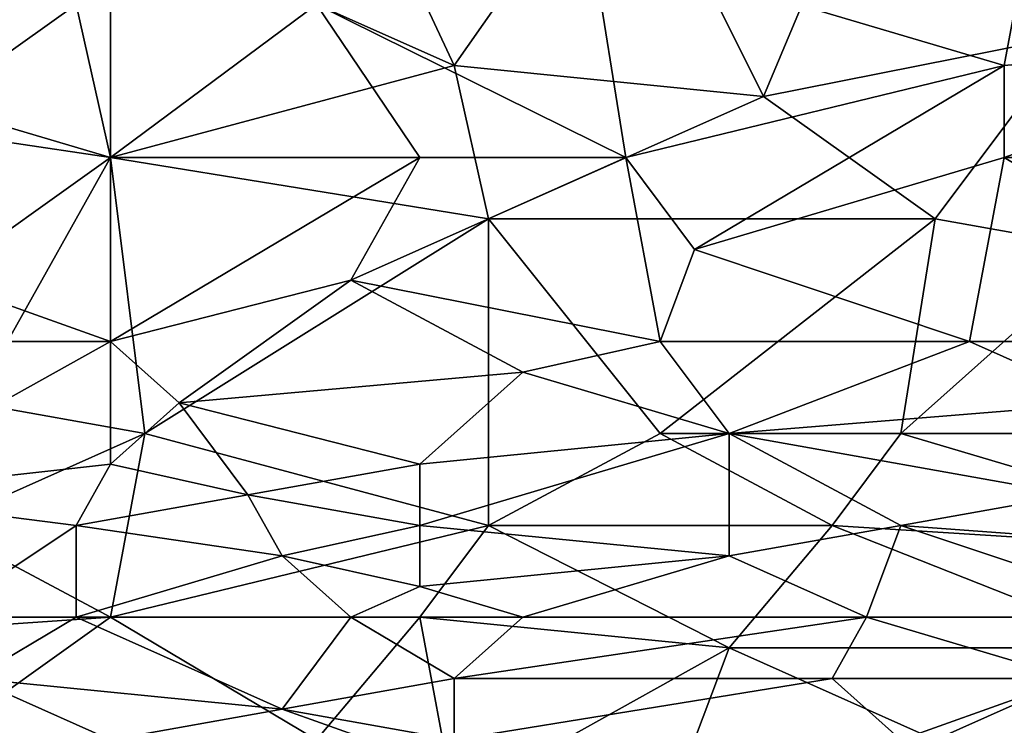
# Model space of a CAD drawing. Extents: x -1.05 to 1.05, y -0.36 to 0.36.
# Tile 81 of 226: x -0.63 to -0.47, y -0.23 to -0.12. Entities that reach past the tile are written whole.
import ezdxf

# ---------------------------------------------------------------- set-up
doc = ezdxf.new("R2010")
doc.units = 0

msp = doc.modelspace()

# ---------------------------------------------------------------- linework, layer by layer
for points in [[(-0.61614, -0.09872, 0.26095), (-0.58735, -0.06279, 0.26091), (-0.55855, -0.12438, 0.26104)], [(-0.55855, -0.12438, 0.26104), (-0.58735, -0.06279, 0.26091), (-0.52975, -0.08332, 0.26096)], [(-0.6507, -0.13465, 0.41626), (-0.6219, -0.11412, 0.41655), (-0.65646, -0.07818, 0.41437)], [(-0.50672, -0.12952, 0.26108), (-0.55855, -0.12438, 0.26104), (-0.52975, -0.08332, 0.26096)], [(-0.50672, -0.12952, 0.26108), (-0.52975, -0.08332, 0.26096), (-0.48944, -0.08845, 0.26096)], [(-0.50672, -0.12952, 0.26108), (-0.48944, -0.08845, 0.26096), (-0.45488, -0.11925, 0.26105)], [(-0.45488, -0.11925, 0.26105), (-0.48944, -0.08845, 0.26096), (-0.39729, -0.10385, 0.26101)], [(-0.4664, -0.12438, 0.4188), (-0.46064, -0.09358, 0.41803), (-0.53551, -0.10385, 0.41769)], [(-0.4664, -0.12438, 0.4188), (-0.40881, -0.11925, 0.41894), (-0.46064, -0.09358, 0.41803)], [(-0.6507, -0.12952, 0.26104), (-0.67949, -0.10385, 0.26093), (-0.61614, -0.09872, 0.26095)], [(-0.6507, -0.12952, 0.26104), (-0.61614, -0.09872, 0.26095), (-0.61614, -0.13978, 0.26108)], [(-0.61614, -0.13978, 0.26108), (-0.61614, -0.09872, 0.26095), (-0.55855, -0.12438, 0.26104)], [(-0.58159, -0.11412, 0.41738), (-0.52975, -0.13978, 0.41861), (-0.53551, -0.10385, 0.41769)], [(-0.4664, -0.12438, 0.4188), (-0.53551, -0.10385, 0.41769), (-0.52975, -0.13978, 0.41861)], [(-0.61614, -0.13978, 0.41729), (-0.6219, -0.11412, 0.41655), (-0.6507, -0.13465, 0.41626)], [(-0.61614, -0.13978, 0.41729), (-0.58159, -0.11412, 0.41738), (-0.6219, -0.11412, 0.41655)], [(-0.56431, -0.13978, 0.41823), (-0.58159, -0.11412, 0.41738), (-0.61614, -0.13978, 0.41729)], [(-0.56431, -0.13978, 0.41823), (-0.52975, -0.13978, 0.41861), (-0.58159, -0.11412, 0.41738)], [(-0.47792, -0.15005, 0.26117), (-0.50672, -0.12952, 0.26108), (-0.45488, -0.11925, 0.26105)], [(-0.47792, -0.15005, 0.26117), (-0.45488, -0.11925, 0.26105), (-0.44912, -0.15518, 0.26121)], [(-0.4664, -0.13978, 0.41908), (-0.40881, -0.11925, 0.41894), (-0.4664, -0.12438, 0.4188)], [(-0.39729, -0.13978, 0.41934), (-0.40881, -0.11925, 0.41894), (-0.4664, -0.13978, 0.41908)], [(-0.61614, -0.13978, 0.26108), (-0.55855, -0.12438, 0.26104), (-0.55279, -0.15005, 0.26115)], [(-0.55279, -0.15005, 0.26115), (-0.55855, -0.12438, 0.26104), (-0.50672, -0.12952, 0.26108)], [(-0.51824, -0.15518, 0.41892), (-0.4664, -0.12438, 0.4188), (-0.52975, -0.13978, 0.41861)], [(-0.51824, -0.15518, 0.41892), (-0.4664, -0.13978, 0.41908), (-0.4664, -0.12438, 0.4188)], [(-0.63918, -0.18085, 0.26129), (-0.6507, -0.12952, 0.26104), (-0.61614, -0.13978, 0.26108)], [(-0.55279, -0.15005, 0.26115), (-0.50672, -0.12952, 0.26108), (-0.47792, -0.15005, 0.26117)], [(-0.64494, -0.16032, 0.41685), (-0.61614, -0.13978, 0.41729), (-0.6507, -0.13465, 0.41626)], [(-0.64494, -0.16032, 0.41685), (-0.61614, -0.17058, 0.41767), (-0.61614, -0.13978, 0.41729)], [(-0.63918, -0.18085, 0.26129), (-0.61614, -0.13978, 0.26108), (-0.61038, -0.18598, 0.26134)], [(-0.61038, -0.18598, 0.26134), (-0.61614, -0.13978, 0.26108), (-0.55279, -0.15005, 0.26115)], [(-0.61614, -0.17058, 0.41767), (-0.56431, -0.13978, 0.41823), (-0.61614, -0.13978, 0.41729)], [(-0.61614, -0.17058, 0.41767), (-0.57583, -0.16032, 0.41839), (-0.56431, -0.13978, 0.41823)], [(-0.57583, -0.16032, 0.41839), (-0.52975, -0.13978, 0.41861), (-0.56431, -0.13978, 0.41823)], [(-0.57583, -0.16032, 0.41839), (-0.52399, -0.17058, 0.41896), (-0.52975, -0.13978, 0.41861)], [(-0.52399, -0.17058, 0.41896), (-0.51824, -0.15518, 0.41892), (-0.52975, -0.13978, 0.41861)], [(-0.47216, -0.17058, 0.41928), (-0.4664, -0.13978, 0.41908), (-0.51824, -0.15518, 0.41892)], [(-0.47216, -0.17058, 0.41928), (-0.41457, -0.17058, 0.41945), (-0.4664, -0.13978, 0.41908)], [(-0.4664, -0.13978, 0.41908), (-0.41457, -0.17058, 0.41945), (-0.39729, -0.13978, 0.41934)], [(-0.55279, -0.20138, 0.2616), (-0.61038, -0.18598, 0.26134), (-0.55279, -0.15005, 0.26115)], [(-0.52399, -0.18598, 0.26145), (-0.55279, -0.15005, 0.26115), (-0.47792, -0.15005, 0.26117)], [(-0.55279, -0.20138, 0.2616), (-0.55279, -0.15005, 0.26115), (-0.52399, -0.18598, 0.26145)], [(-0.48368, -0.18598, 0.26145), (-0.52399, -0.18598, 0.26145), (-0.47792, -0.15005, 0.26117)], [(-0.47792, -0.15005, 0.26117), (-0.44912, -0.15518, 0.26121), (-0.48368, -0.18598, 0.26145)], [(-0.52399, -0.17058, 0.41896), (-0.47216, -0.17058, 0.41928), (-0.51824, -0.15518, 0.41892)], [(-0.48368, -0.18598, 0.26145), (-0.44912, -0.15518, 0.26121), (-0.40881, -0.18598, 0.26153)], [(-0.61614, -0.17058, 0.41767), (-0.64494, -0.16032, 0.41685), (-0.65646, -0.17058, 0.41658)], [(-0.60462, -0.18085, 0.41791), (-0.57583, -0.16032, 0.41839), (-0.61614, -0.17058, 0.41767)], [(-0.60462, -0.18085, 0.41791), (-0.54703, -0.17571, 0.41878), (-0.57583, -0.16032, 0.41839)], [(-0.54703, -0.17571, 0.41878), (-0.52399, -0.17058, 0.41896), (-0.57583, -0.16032, 0.41839)], [(-0.66222, -0.19625, 0.41629), (-0.61614, -0.17058, 0.41767), (-0.65646, -0.17058, 0.41658)], [(-0.61614, -0.19111, 0.41756), (-0.61614, -0.17058, 0.41767), (-0.66222, -0.19625, 0.41629)], [(-0.61614, -0.19111, 0.41756), (-0.60462, -0.18085, 0.41791), (-0.61614, -0.17058, 0.41767)], [(-0.54703, -0.17571, 0.41878), (-0.51248, -0.18598, 0.41896), (-0.52399, -0.17058, 0.41896)], [(-0.51248, -0.18598, 0.41896), (-0.47216, -0.17058, 0.41928), (-0.52399, -0.17058, 0.41896)], [(-0.44912, -0.18085, 0.41933), (-0.47216, -0.17058, 0.41928), (-0.51248, -0.18598, 0.41896)], [(-0.44912, -0.18085, 0.41933), (-0.41457, -0.17058, 0.41945), (-0.47216, -0.17058, 0.41928)], [(-0.56431, -0.19111, 0.41843), (-0.54703, -0.17571, 0.41878), (-0.60462, -0.18085, 0.41791)], [(-0.56431, -0.19111, 0.41843), (-0.51248, -0.18598, 0.41896), (-0.54703, -0.17571, 0.41878)], [(-0.64494, -0.20138, 0.26152), (-0.63918, -0.18085, 0.26129), (-0.61038, -0.18598, 0.26134)], [(-0.61614, -0.19111, 0.41756), (-0.59311, -0.19625, 0.41791), (-0.60462, -0.18085, 0.41791)], [(-0.59311, -0.19625, 0.41791), (-0.56431, -0.19111, 0.41843), (-0.60462, -0.18085, 0.41791)], [(-0.51248, -0.18598, 0.41896), (-0.45488, -0.19625, 0.41898), (-0.44912, -0.18085, 0.41933)], [(-0.61614, -0.21678, 0.26184), (-0.64494, -0.20138, 0.26152), (-0.61038, -0.18598, 0.26134)], [(-0.61614, -0.21678, 0.26184), (-0.61038, -0.18598, 0.26134), (-0.55279, -0.20138, 0.2616)], [(-0.56431, -0.20138, 0.41818), (-0.51248, -0.20651, 0.41836), (-0.51248, -0.18598, 0.41896)], [(-0.56431, -0.20138, 0.41818), (-0.51248, -0.18598, 0.41896), (-0.56431, -0.19111, 0.41843)], [(-0.55279, -0.20138, 0.2616), (-0.52399, -0.18598, 0.26145), (-0.4952, -0.20138, 0.26168)], [(-0.4952, -0.20138, 0.26168), (-0.52399, -0.18598, 0.26145), (-0.48368, -0.18598, 0.26145)], [(-0.51248, -0.20651, 0.41836), (-0.48368, -0.20138, 0.41872), (-0.51248, -0.18598, 0.41896)], [(-0.48368, -0.20138, 0.41872), (-0.45488, -0.19625, 0.41898), (-0.51248, -0.18598, 0.41896)], [(-0.4952, -0.20138, 0.26168), (-0.48368, -0.18598, 0.26145), (-0.41457, -0.20651, 0.26187)], [(-0.41457, -0.20651, 0.26187), (-0.48368, -0.18598, 0.26145), (-0.40881, -0.18598, 0.26153)], [(-0.6219, -0.20138, 0.41725), (-0.61614, -0.19111, 0.41756), (-0.66222, -0.19625, 0.41629)], [(-0.6219, -0.20138, 0.41725), (-0.59311, -0.19625, 0.41791), (-0.61614, -0.19111, 0.41756)], [(-0.56431, -0.20138, 0.41818), (-0.56431, -0.19111, 0.41843), (-0.59311, -0.19625, 0.41791)], [(-0.66222, -0.19625, 0.41629), (-0.64494, -0.21678, 0.41613), (-0.6219, -0.20138, 0.41725)], [(-0.58735, -0.20651, 0.4177), (-0.59311, -0.19625, 0.41791), (-0.6219, -0.20138, 0.41725)], [(-0.58735, -0.20651, 0.4177), (-0.56431, -0.20138, 0.41818), (-0.59311, -0.19625, 0.41791)], [(-0.41457, -0.20651, 0.41851), (-0.45488, -0.19625, 0.41898), (-0.48368, -0.20138, 0.41872)], [(-0.61614, -0.21678, 0.26184), (-0.69101, -0.22191, 0.26192), (-0.64494, -0.20138, 0.26152)], [(-0.64494, -0.21678, 0.41613), (-0.6219, -0.21678, 0.41662), (-0.6219, -0.20138, 0.41725)], [(-0.6219, -0.21678, 0.41662), (-0.58735, -0.20651, 0.4177), (-0.6219, -0.20138, 0.41725)], [(-0.61614, -0.21678, 0.26184), (-0.55279, -0.20138, 0.2616), (-0.56431, -0.21678, 0.26191)], [(-0.56431, -0.21165, 0.41772), (-0.56431, -0.20138, 0.41818), (-0.58735, -0.20651, 0.4177)], [(-0.56431, -0.21678, 0.26191), (-0.55279, -0.20138, 0.2616), (-0.51248, -0.22191, 0.26214)], [(-0.56431, -0.21165, 0.41772), (-0.51248, -0.20651, 0.41836), (-0.56431, -0.20138, 0.41818)], [(-0.51248, -0.22191, 0.26214), (-0.55279, -0.20138, 0.2616), (-0.4952, -0.20138, 0.26168)], [(-0.51248, -0.22191, 0.26214), (-0.4952, -0.20138, 0.26168), (-0.44337, -0.22191, 0.26225)], [(-0.48944, -0.21678, 0.41779), (-0.48368, -0.20138, 0.41872), (-0.51248, -0.20651, 0.41836)], [(-0.4952, -0.20138, 0.26168), (-0.41457, -0.20651, 0.26187), (-0.44337, -0.22191, 0.26225)], [(-0.48944, -0.21678, 0.41779), (-0.43761, -0.21678, 0.41776), (-0.48368, -0.20138, 0.41872)], [(-0.43761, -0.21678, 0.41776), (-0.41457, -0.20651, 0.41851), (-0.48368, -0.20138, 0.41872)], [(-0.6219, -0.21678, 0.41662), (-0.57583, -0.21678, 0.41729), (-0.58735, -0.20651, 0.4177)], [(-0.57583, -0.21678, 0.41729), (-0.56431, -0.21165, 0.41772), (-0.58735, -0.20651, 0.4177)], [(-0.54703, -0.21678, 0.41754), (-0.51248, -0.20651, 0.41836), (-0.56431, -0.21165, 0.41772)], [(-0.54703, -0.21678, 0.41754), (-0.48944, -0.21678, 0.41779), (-0.51248, -0.20651, 0.41836)], [(-0.57583, -0.21678, 0.41729), (-0.54703, -0.21678, 0.41754), (-0.56431, -0.21165, 0.41772)], [(-0.64494, -0.23731, 0.26244), (-0.69101, -0.22191, 0.26192), (-0.61614, -0.21678, 0.26184)], [(-0.64494, -0.23731, 0.26244), (-0.61614, -0.21678, 0.26184), (-0.58159, -0.23731, 0.26255)], [(-0.63918, -0.22705, 0.41551), (-0.6219, -0.21678, 0.41662), (-0.64494, -0.21678, 0.41613)], [(-0.6219, -0.21678, 0.41662), (-0.63918, -0.22705, 0.41551), (-0.58735, -0.23218, 0.41573)], [(-0.6219, -0.21678, 0.41662), (-0.58735, -0.23218, 0.41573), (-0.57583, -0.21678, 0.41729)], [(-0.58159, -0.23731, 0.26255), (-0.61614, -0.21678, 0.26184), (-0.56431, -0.21678, 0.26191)], [(-0.58735, -0.23218, 0.41573), (-0.55855, -0.22705, 0.41654), (-0.57583, -0.21678, 0.41729)], [(-0.58159, -0.23731, 0.26255), (-0.56431, -0.21678, 0.26191), (-0.55855, -0.24758, 0.26306)], [(-0.55855, -0.22705, 0.41654), (-0.54703, -0.21678, 0.41754), (-0.57583, -0.21678, 0.41729)], [(-0.55855, -0.24758, 0.26306), (-0.56431, -0.21678, 0.26191), (-0.51248, -0.22191, 0.26214)], [(-0.55855, -0.22705, 0.41654), (-0.48944, -0.21678, 0.41779), (-0.54703, -0.21678, 0.41754)], [(-0.55855, -0.22705, 0.41654), (-0.4952, -0.22705, 0.41676), (-0.48944, -0.21678, 0.41779)], [(-0.4952, -0.22705, 0.41676), (-0.45488, -0.22705, 0.4167), (-0.48944, -0.21678, 0.41779)], [(-0.45488, -0.22705, 0.4167), (-0.43761, -0.21678, 0.41776), (-0.48944, -0.21678, 0.41779)], [(-0.55855, -0.24758, 0.26306), (-0.51248, -0.22191, 0.26214), (-0.51824, -0.23731, 0.26266)], [(-0.51824, -0.23731, 0.26266), (-0.51248, -0.22191, 0.26214), (-0.47792, -0.23731, 0.26273)], [(-0.47792, -0.23731, 0.26273), (-0.51248, -0.22191, 0.26214), (-0.44337, -0.22191, 0.26225)], [(-0.47792, -0.23731, 0.26273), (-0.44337, -0.22191, 0.26225), (-0.42609, -0.24245, 0.26306)], [(-0.61614, -0.23731, 0.41476), (-0.58735, -0.23218, 0.41573), (-0.63918, -0.22705, 0.41551)], [(-0.63342, -0.23731, 0.4145), (-0.61614, -0.23731, 0.41476), (-0.63918, -0.22705, 0.41551)], [(-0.55855, -0.23731, 0.41526), (-0.55855, -0.22705, 0.41654), (-0.58735, -0.23218, 0.41573)], [(-0.48368, -0.23731, 0.41535), (-0.4952, -0.22705, 0.41676), (-0.55855, -0.23731, 0.41526)], [(-0.4952, -0.22705, 0.41676), (-0.55855, -0.22705, 0.41654), (-0.55855, -0.23731, 0.41526)], [(-0.4952, -0.22705, 0.41676), (-0.48368, -0.23731, 0.41535), (-0.45488, -0.22705, 0.4167)], [(-0.43761, -0.23731, 0.41519), (-0.45488, -0.22705, 0.4167), (-0.48368, -0.23731, 0.41535)], [(-0.61614, -0.23731, 0.41476), (-0.55855, -0.24245, 0.41445), (-0.58735, -0.23218, 0.41573)], [(-0.55855, -0.24245, 0.41445), (-0.55855, -0.23731, 0.41526), (-0.58735, -0.23218, 0.41573)]]:
    msp.add_3dface(points)

doc.saveas('drawing.dxf')
